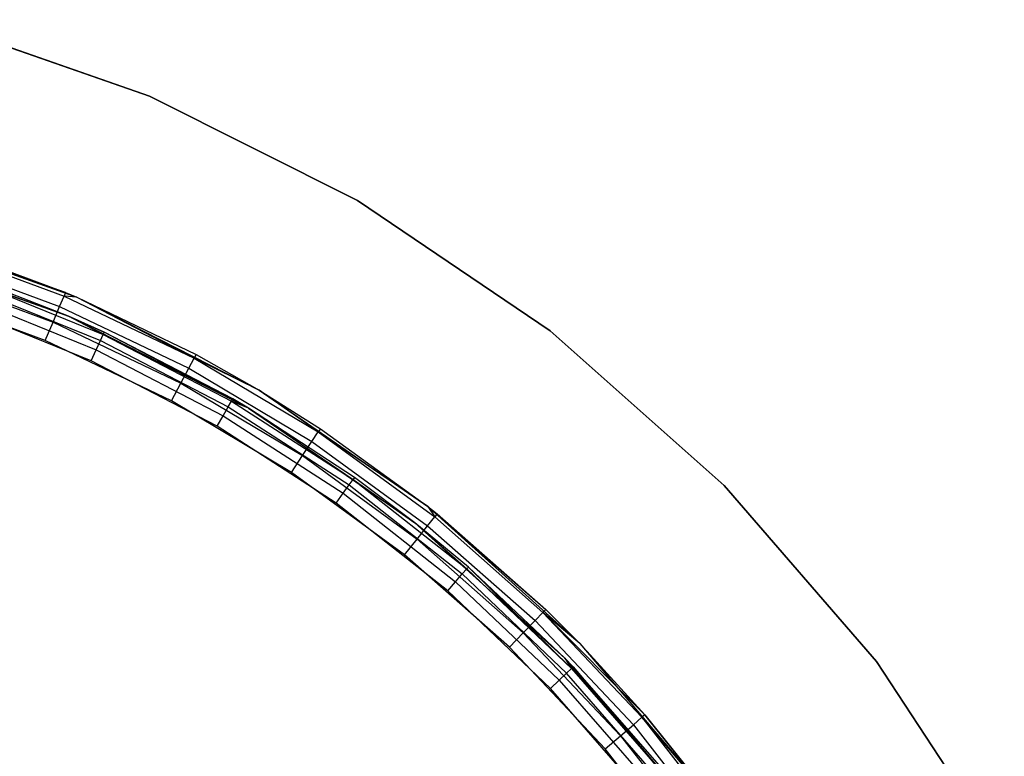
# Model space of a CAD drawing. Extents: x -11.4 to 11.4, y 1.8 to 24.6.
# Tile 128 of 199: x 1.1 to 2.9, y 15.1 to 16.5. Entities that reach past the tile are written whole.
import ezdxf

# ---------------------------------------------------------------- set-up
doc = ezdxf.new("R2010")
doc.units = 0
doc.header["$MEASUREMENT"] = 0
doc.layers.get('0').update_dxf_attribs({"color": 13, "linetype": 'CONTINUOUS'})

# ---------------------------------------------------------------- blocks, each defined once
blk = doc.blocks.new('GRUPUJ_4')
at = {"color": 0}
for p, q in [((12.7068, 14.4822, 62.0315), (12.2933, 14.6258, 62.0315)), ((12.2933, 14.6258, 62.063), (12.7068, 14.4822, 62.063)), ((12.7068, 14.4822, 62.0315), (12.2933, 14.6258, 62.0315)), ((12.2933, 14.6258, 62.063), (12.7068, 14.4822, 62.063)), ((12.7068, 14.4822, 62.0315), (12.7068, 14.4822, 62.063)), ((13.098, 14.2859, 62.0315), (12.7068, 14.4822, 62.0315)), ((12.7068, 14.4822, 62.0315), (12.7068, 14.4822, 62.063)), ((12.7068, 14.4822, 62.063), (13.098, 14.2859, 62.063)), ((13.098, 14.2859, 62.0315), (12.7068, 14.4822, 62.0315)), ((12.7068, 14.4822, 62.063), (13.098, 14.2859, 62.063)), ((13.4603, 14.0402, 62.0315), (13.098, 14.2859, 62.0315)), ((13.098, 14.2859, 62.0315), (13.098, 14.2859, 62.063)), ((13.098, 14.2859, 62.063), (13.4603, 14.0402, 62.063)), ((13.098, 14.2859, 62.0315), (13.098, 14.2859, 62.063)), ((13.4603, 14.0402, 62.0315), (13.098, 14.2859, 62.0315)), ((13.098, 14.2859, 62.063), (13.4603, 14.0402, 62.063)), ((12.2069, 14.233, 62.063), (12.5699, 14.104, 62.063)), ((12.549, 14.1129, 62.811), (12.2069, 14.233, 62.063)), ((12.2069, 14.233, 62.063), (12.5699, 14.104, 62.063)), ((12.549, 14.1129, 62.811), (12.2069, 14.233, 62.063)), ((12.2938, 14.2069, 62.811), (12.549, 14.1129, 62.811)), ((12.2938, 14.2069, 62.811), (12.549, 14.1129, 62.811)), ((12.5543, 14.0679, 62.063), (12.1962, 14.1951, 62.063)), ((12.5543, 14.0679, 62.063), (12.1962, 14.1951, 62.063)), ((12.2915, 14.1998, 62.8487), (12.5461, 14.106, 62.8487)), ((12.2915, 14.1998, 62.8487), (12.5461, 14.106, 62.8487)), ((12.2851, 14.1795, 62.8806), (12.5378, 14.0864, 62.8806)), ((12.2851, 14.1795, 62.8806), (12.5378, 14.0864, 62.8806)), ((12.2754, 14.149, 62.902), (12.5254, 14.0569, 62.902)), ((12.2754, 14.149, 62.902), (12.5254, 14.0569, 62.902)), ((12.3678, 14.136, 62.8336), (12.6198, 14.0337, 62.8336)), ((12.3678, 14.136, 62.8336), (12.5543, 14.0679, 62.811)), ((12.3678, 14.136, 62.8336), (12.6198, 14.0337, 62.8336)), ((12.3678, 14.136, 62.8336), (12.5543, 14.0679, 62.811)), ((12.5543, 14.0679, 62.063), (12.3693, 14.1402, 62.811)), ((12.5543, 14.0679, 62.811), (12.3693, 14.1402, 62.811)), ((12.5543, 14.0679, 62.063), (12.3693, 14.1402, 62.811)), ((12.5543, 14.0679, 62.811), (12.3693, 14.1402, 62.811)), ((12.5108, 14.0222, 62.9095), (12.2641, 14.1131, 62.9095)), ((12.5108, 14.0222, 62.9095), (12.2641, 14.1131, 62.9095)), ((12.3636, 14.1239, 62.8528), (12.6145, 14.0221, 62.8528)), ((12.3636, 14.1239, 62.8528), (12.6145, 14.0221, 62.8528)), ((12.549, 14.1129, 62.811), (12.5461, 14.106, 62.8487)), ((12.549, 14.1129, 62.811), (12.5461, 14.106, 62.8487)), ((12.549, 14.1129, 62.811), (12.5699, 14.104, 62.811)), ((12.549, 14.1129, 62.811), (12.5699, 14.104, 62.063)), ((12.549, 14.1129, 62.811), (12.5699, 14.104, 62.811)), ((12.549, 14.1129, 62.811), (12.5699, 14.104, 62.063)), ((12.3572, 14.1058, 62.8656), (12.6064, 14.0047, 62.8656)), ((12.3572, 14.1058, 62.8656), (12.6064, 14.0047, 62.8656)), ((12.5378, 14.0864, 62.8806), (12.5461, 14.106, 62.8487)), ((12.5378, 14.0864, 62.8806), (12.5461, 14.106, 62.8487)), ((12.5699, 14.104, 62.811), (12.5461, 14.106, 62.8487)), ((12.5699, 14.104, 62.811), (12.5461, 14.106, 62.8487)), ((12.5461, 14.106, 62.8487), (12.791, 13.9892, 62.8487)), ((12.5461, 14.106, 62.8487), (12.791, 13.9892, 62.8487)), ((12.5699, 14.104, 62.811), (12.7945, 13.9958, 62.811)), ((12.5699, 14.104, 62.811), (12.791, 13.9892, 62.8487)), ((12.5699, 14.104, 62.811), (12.791, 13.9892, 62.8487)), ((12.5699, 14.104, 62.063), (12.9129, 13.9288, 62.063)), ((12.5699, 14.104, 62.811), (12.5699, 14.104, 62.063)), ((12.5699, 14.104, 62.811), (12.5699, 14.104, 62.063)), ((12.5699, 14.104, 62.811), (12.7945, 13.9958, 62.811)), ((12.5699, 14.104, 62.063), (12.7945, 13.9958, 62.811)), ((12.5699, 14.104, 62.063), (12.7945, 13.9958, 62.811)), ((12.5699, 14.104, 62.063), (12.9129, 13.9288, 62.063)), ((12.597, 13.9842, 62.8701), (12.3497, 14.0845, 62.8701)), ((12.597, 13.9842, 62.8701), (12.3497, 14.0845, 62.8701)), ((12.5254, 14.0569, 62.902), (12.5378, 14.0864, 62.8806)), ((12.5254, 14.0569, 62.902), (12.5378, 14.0864, 62.8806)), ((12.5378, 14.0864, 62.8806), (12.7809, 13.9703, 62.8806)), ((12.5378, 14.0864, 62.8806), (12.7809, 13.9703, 62.8806)), ((12.5108, 14.0222, 62.9095), (12.5254, 14.0569, 62.902)), ((12.5108, 14.0222, 62.9095), (12.5254, 14.0569, 62.902)), ((12.5254, 14.0569, 62.902), (12.7658, 13.9422, 62.902)), ((12.5254, 14.0569, 62.902), (12.7658, 13.9422, 62.902)), ((12.8928, 13.895, 62.063), (12.5543, 14.0679, 62.063)), ((12.5543, 14.0679, 62.063), (12.5543, 14.0679, 62.811)), ((12.5543, 14.0679, 62.063), (12.6217, 14.0378, 62.811)), ((12.8928, 13.895, 62.063), (12.5543, 14.0679, 62.063)), ((12.5543, 14.0679, 62.063), (12.5543, 14.0679, 62.811)), ((12.5543, 14.0679, 62.063), (12.6217, 14.0378, 62.811)), ((12.6217, 14.0378, 62.811), (12.5543, 14.0679, 62.811)), ((12.6198, 14.0337, 62.8336), (12.5543, 14.0679, 62.811)), ((12.6217, 14.0378, 62.811), (12.5543, 14.0679, 62.811)), ((12.6198, 14.0337, 62.8336), (12.5543, 14.0679, 62.811)), ((12.6198, 14.0337, 62.8336), (12.6217, 14.0378, 62.811)), ((12.6198, 14.0337, 62.8336), (12.6217, 14.0378, 62.811)), ((12.8928, 13.895, 62.063), (12.6217, 14.0378, 62.811)), ((12.8634, 13.9123, 62.811), (12.6217, 14.0378, 62.811)), ((12.8928, 13.895, 62.063), (12.6217, 14.0378, 62.811)), ((12.8634, 13.9123, 62.811), (12.6217, 14.0378, 62.811)), ((13.7874, 13.7493, 62.0315), (13.4603, 14.0402, 62.0315)), ((13.4603, 14.0402, 62.0315), (13.4603, 14.0402, 62.063)), ((13.4603, 14.0402, 62.063), (13.7874, 13.7493, 62.063)), ((13.4603, 14.0402, 62.0315), (13.4603, 14.0402, 62.063)), ((13.7874, 13.7493, 62.0315), (13.4603, 14.0402, 62.0315)), ((13.4603, 14.0402, 62.063), (13.7874, 13.7493, 62.063)), ((12.7481, 13.909, 62.9095), (12.5108, 14.0222, 62.9095)), ((12.7481, 13.909, 62.9095), (12.5108, 14.0222, 62.9095)), ((12.6064, 14.0047, 62.8656), (12.6145, 14.0221, 62.8528)), ((12.6064, 14.0047, 62.8656), (12.6145, 14.0221, 62.8528)), ((12.6145, 14.0221, 62.8528), (12.6198, 14.0337, 62.8336)), ((12.6145, 14.0221, 62.8528), (12.6198, 14.0337, 62.8336)), ((12.6145, 14.0221, 62.8528), (12.8547, 13.8973, 62.8528)), ((12.6145, 14.0221, 62.8528), (12.8547, 13.8973, 62.8528)), ((12.6198, 14.0337, 62.8336), (12.8612, 13.9084, 62.8336)), ((12.6198, 14.0337, 62.8336), (12.8612, 13.9084, 62.8336)), ((12.597, 13.9842, 62.8701), (12.6064, 14.0047, 62.8656)), ((12.597, 13.9842, 62.8701), (12.6064, 14.0047, 62.8656)), ((12.6064, 14.0047, 62.8656), (12.8451, 13.8807, 62.8656)), ((12.6064, 14.0047, 62.8656), (12.8451, 13.8807, 62.8656)), ((12.8338, 13.8612, 62.8701), (12.597, 13.9842, 62.8701)), ((12.8338, 13.8612, 62.8701), (12.597, 13.9842, 62.8701)), ((12.7809, 13.9703, 62.8806), (12.791, 13.9892, 62.8487)), ((12.7809, 13.9703, 62.8806), (12.791, 13.9892, 62.8487)), ((12.7945, 13.9958, 62.811), (12.791, 13.9892, 62.8487)), ((12.7945, 13.9958, 62.811), (12.791, 13.9892, 62.8487)), ((12.9129, 13.9288, 62.811), (12.791, 13.9892, 62.8487)), ((12.9129, 13.9288, 62.811), (12.791, 13.9892, 62.8487)), ((12.791, 13.9892, 62.8487), (13.024, 13.8502, 62.8487)), ((12.791, 13.9892, 62.8487), (13.024, 13.8502, 62.8487)), ((12.7945, 13.9958, 62.811), (12.9129, 13.9288, 62.811)), ((12.7945, 13.9958, 62.811), (12.9129, 13.9288, 62.063)), ((12.7945, 13.9958, 62.811), (12.9129, 13.9288, 62.811)), ((12.7945, 13.9958, 62.811), (12.9129, 13.9288, 62.063)), ((12.7658, 13.9422, 62.902), (12.7809, 13.9703, 62.8806)), ((12.7658, 13.9422, 62.902), (12.7809, 13.9703, 62.8806)), ((12.7809, 13.9703, 62.8806), (13.0122, 13.8324, 62.8806)), ((12.7809, 13.9703, 62.8806), (13.0122, 13.8324, 62.8806)), ((12.7481, 13.909, 62.9095), (12.7658, 13.9422, 62.902)), ((12.7481, 13.909, 62.9095), (12.7658, 13.9422, 62.902)), ((12.7658, 13.9422, 62.902), (12.9946, 13.8058, 62.902)), ((12.7658, 13.9422, 62.902), (12.9946, 13.8058, 62.902)), ((12.9129, 13.9288, 62.811), (13.0281, 13.8564, 62.811)), ((13.024, 13.8502, 62.8487), (12.9129, 13.9288, 62.811)), ((13.024, 13.8502, 62.8487), (12.9129, 13.9288, 62.811)), ((12.9129, 13.9288, 62.063), (13.2302, 13.7103, 62.063)), ((12.9129, 13.9288, 62.063), (13.0281, 13.8564, 62.811)), ((12.9129, 13.9288, 62.063), (13.2302, 13.7103, 62.063)), ((12.9129, 13.9288, 62.811), (12.9129, 13.9288, 62.063)), ((12.9129, 13.9288, 62.811), (13.0281, 13.8564, 62.811)), ((12.9129, 13.9288, 62.063), (13.0281, 13.8564, 62.811)), ((12.9129, 13.9288, 62.811), (12.9129, 13.9288, 62.063)), ((12.9739, 13.7743, 62.9095), (12.7481, 13.909, 62.9095)), ((12.9739, 13.7743, 62.9095), (12.7481, 13.909, 62.9095)), ((12.8547, 13.8973, 62.8528), (12.8612, 13.9084, 62.8336)), ((12.8547, 13.8973, 62.8528), (12.8612, 13.9084, 62.8336)), ((12.8634, 13.9123, 62.811), (12.8612, 13.9084, 62.8336)), ((12.8634, 13.9123, 62.811), (12.8612, 13.9084, 62.8336)), ((12.8612, 13.9084, 62.8336), (13.0897, 13.761, 62.8336)), ((12.8928, 13.895, 62.811), (12.8612, 13.9084, 62.8336)), ((12.8928, 13.895, 62.811), (12.8612, 13.9084, 62.8336)), ((12.8612, 13.9084, 62.8336), (13.0897, 13.761, 62.8336)), ((12.8928, 13.895, 62.811), (12.8634, 13.9123, 62.811)), ((12.8928, 13.895, 62.063), (12.8634, 13.9123, 62.811)), ((12.8928, 13.895, 62.063), (12.8634, 13.9123, 62.811)), ((12.8928, 13.895, 62.811), (12.8634, 13.9123, 62.811)), ((12.8451, 13.8807, 62.8656), (12.8547, 13.8973, 62.8528)), ((12.8451, 13.8807, 62.8656), (12.8547, 13.8973, 62.8528)), ((12.8547, 13.8973, 62.8528), (13.0823, 13.7505, 62.8528)), ((12.8547, 13.8973, 62.8528), (13.0823, 13.7505, 62.8528)), ((13.2058, 13.6794, 62.063), (12.8928, 13.895, 62.063)), ((13.0923, 13.7646, 62.811), (12.8928, 13.895, 62.063)), ((13.2058, 13.6794, 62.063), (12.8928, 13.895, 62.063)), ((12.8928, 13.895, 62.811), (12.8928, 13.895, 62.063)), ((13.0923, 13.7646, 62.811), (12.8928, 13.895, 62.063)), ((13.0923, 13.7646, 62.811), (12.8928, 13.895, 62.811)), ((12.8928, 13.895, 62.811), (12.8928, 13.895, 62.063)), ((12.8928, 13.895, 62.811), (13.0897, 13.761, 62.8336)), ((13.0923, 13.7646, 62.811), (12.8928, 13.895, 62.811)), ((12.8928, 13.895, 62.811), (13.0897, 13.761, 62.8336)), ((12.8338, 13.8612, 62.8701), (12.8451, 13.8807, 62.8656)), ((12.8338, 13.8612, 62.8701), (12.8451, 13.8807, 62.8656)), ((12.8451, 13.8807, 62.8656), (13.0711, 13.7349, 62.8656)), ((12.8451, 13.8807, 62.8656), (13.0711, 13.7349, 62.8656)), ((13.058, 13.7165, 62.8701), (12.8338, 13.8612, 62.8701)), ((13.058, 13.7165, 62.8701), (12.8338, 13.8612, 62.8701)), ((13.0122, 13.8324, 62.8806), (13.024, 13.8502, 62.8487)), ((13.0122, 13.8324, 62.8806), (13.024, 13.8502, 62.8487)), ((13.0281, 13.8564, 62.811), (13.024, 13.8502, 62.8487)), ((13.0281, 13.8564, 62.811), (13.024, 13.8502, 62.8487)), ((13.2302, 13.7103, 62.811), (13.024, 13.8502, 62.8487)), ((13.024, 13.8502, 62.8487), (13.2432, 13.6903, 62.8487)), ((13.2302, 13.7103, 62.811), (13.024, 13.8502, 62.8487)), ((13.024, 13.8502, 62.8487), (13.2432, 13.6903, 62.8487)), ((13.0281, 13.8564, 62.811), (13.2302, 13.7103, 62.811)), ((13.0281, 13.8564, 62.811), (13.2302, 13.7103, 62.063)), ((13.0281, 13.8564, 62.811), (13.2302, 13.7103, 62.063)), ((13.0281, 13.8564, 62.811), (13.2302, 13.7103, 62.811)), ((12.9946, 13.8058, 62.902), (13.0122, 13.8324, 62.8806)), ((12.9946, 13.8058, 62.902), (13.0122, 13.8324, 62.8806)), ((13.0122, 13.8324, 62.8806), (13.2299, 13.6737, 62.8806)), ((13.0122, 13.8324, 62.8806), (13.2299, 13.6737, 62.8806)), ((12.9739, 13.7743, 62.9095), (12.9946, 13.8058, 62.902)), ((12.9739, 13.7743, 62.9095), (12.9946, 13.8058, 62.902)), ((12.9946, 13.8058, 62.902), (13.2099, 13.6488, 62.902)), ((12.9946, 13.8058, 62.902), (13.2099, 13.6488, 62.902)), ((13.1863, 13.6194, 62.9095), (12.9739, 13.7743, 62.9095)), ((13.1863, 13.6194, 62.9095), (12.9739, 13.7743, 62.9095)), ((13.0823, 13.7505, 62.8528), (13.0897, 13.761, 62.8336)), ((13.0823, 13.7505, 62.8528), (13.0897, 13.761, 62.8336)), ((13.0923, 13.7646, 62.811), (13.0897, 13.761, 62.8336)), ((13.0923, 13.7646, 62.811), (13.0897, 13.761, 62.8336)), ((13.0897, 13.761, 62.8336), (13.3034, 13.5928, 62.8336)), ((13.0897, 13.761, 62.8336), (13.3034, 13.5928, 62.8336)), ((13.0897, 13.761, 62.8336), (13.2058, 13.6794, 62.811)), ((13.0897, 13.761, 62.8336), (13.2058, 13.6794, 62.811)), ((13.2058, 13.6794, 62.063), (13.0923, 13.7646, 62.811)), ((13.2058, 13.6794, 62.811), (13.0923, 13.7646, 62.811)), ((13.2058, 13.6794, 62.063), (13.0923, 13.7646, 62.811)), ((13.2058, 13.6794, 62.811), (13.0923, 13.7646, 62.811)), ((13.0711, 13.7349, 62.8656), (13.0823, 13.7505, 62.8528)), ((13.0711, 13.7349, 62.8656), (13.0823, 13.7505, 62.8528)), ((13.0823, 13.7505, 62.8528), (13.295, 13.5831, 62.8528)), ((13.0823, 13.7505, 62.8528), (13.295, 13.5831, 62.8528)), ((14.0737, 13.4182, 62.0315), (13.7874, 13.7493, 62.0315)), ((13.7874, 13.7493, 62.0315), (13.7874, 13.7493, 62.063)), ((13.7874, 13.7493, 62.063), (14.0737, 13.4182, 62.063)), ((13.7874, 13.7493, 62.0315), (13.7874, 13.7493, 62.063)), ((14.0737, 13.4182, 62.0315), (13.7874, 13.7493, 62.0315)), ((13.7874, 13.7493, 62.063), (14.0737, 13.4182, 62.063)), ((13.058, 13.7165, 62.8701), (13.0711, 13.7349, 62.8656)), ((13.058, 13.7165, 62.8701), (13.0711, 13.7349, 62.8656)), ((13.0711, 13.7349, 62.8656), (13.2825, 13.5686, 62.8656)), ((13.0711, 13.7349, 62.8656), (13.2825, 13.5686, 62.8656)), ((13.2677, 13.5515, 62.8701), (13.058, 13.7165, 62.8701)), ((13.2677, 13.5515, 62.8701), (13.058, 13.7165, 62.8701)), ((13.2302, 13.7103, 62.811), (13.2479, 13.6962, 62.811)), ((13.2302, 13.7103, 62.811), (13.2432, 13.6903, 62.8487)), ((13.2302, 13.7103, 62.811), (13.2432, 13.6903, 62.8487)), ((13.2302, 13.7103, 62.063), (13.5162, 13.4522, 62.063)), ((13.2302, 13.7103, 62.811), (13.2302, 13.7103, 62.063)), ((13.2302, 13.7103, 62.811), (13.2302, 13.7103, 62.063)), ((13.2302, 13.7103, 62.811), (13.2479, 13.6962, 62.811)), ((13.2302, 13.7103, 62.063), (13.2479, 13.6962, 62.811)), ((13.2302, 13.7103, 62.063), (13.5162, 13.4522, 62.063)), ((13.2302, 13.7103, 62.063), (13.452, 13.5163, 62.811)), ((13.2302, 13.7103, 62.063), (13.452, 13.5163, 62.811)), ((13.2302, 13.7103, 62.063), (13.2479, 13.6962, 62.811)), ((13.2299, 13.6737, 62.8806), (13.2432, 13.6903, 62.8487)), ((13.2299, 13.6737, 62.8806), (13.2432, 13.6903, 62.8487)), ((13.2479, 13.6962, 62.811), (13.2432, 13.6903, 62.8487)), ((13.2479, 13.6962, 62.811), (13.2432, 13.6903, 62.8487)), ((13.2432, 13.6903, 62.8487), (13.4467, 13.5109, 62.8487)), ((13.2432, 13.6903, 62.8487), (13.4467, 13.5109, 62.8487)), ((13.2479, 13.6962, 62.811), (13.452, 13.5163, 62.811)), ((13.2479, 13.6962, 62.811), (13.452, 13.5163, 62.811)), ((13.4879, 13.4248, 62.063), (13.2058, 13.6794, 62.063)), ((13.3064, 13.5962, 62.811), (13.2058, 13.6794, 62.063)), ((13.3064, 13.5962, 62.811), (13.2058, 13.6794, 62.811)), ((13.2058, 13.6794, 62.811), (13.2058, 13.6794, 62.063)), ((13.3064, 13.5962, 62.811), (13.2058, 13.6794, 62.063)), ((13.4879, 13.4248, 62.063), (13.2058, 13.6794, 62.063)), ((13.2058, 13.6794, 62.811), (13.2058, 13.6794, 62.063)), ((13.3034, 13.5928, 62.8336), (13.2058, 13.6794, 62.811)), ((13.3064, 13.5962, 62.811), (13.2058, 13.6794, 62.811)), ((13.3034, 13.5928, 62.8336), (13.2058, 13.6794, 62.811)), ((13.2099, 13.6488, 62.902), (13.2299, 13.6737, 62.8806)), ((13.2099, 13.6488, 62.902), (13.2299, 13.6737, 62.8806)), ((13.2299, 13.6737, 62.8806), (13.4319, 13.4956, 62.8806)), ((13.2299, 13.6737, 62.8806), (13.4319, 13.4956, 62.8806)), ((13.1863, 13.6194, 62.9095), (13.2099, 13.6488, 62.902)), ((13.1863, 13.6194, 62.9095), (13.2099, 13.6488, 62.902)), ((13.2099, 13.6488, 62.902), (13.4097, 13.4726, 62.902)), ((13.2099, 13.6488, 62.902), (13.4097, 13.4726, 62.902)), ((13.3835, 13.4455, 62.9095), (13.1863, 13.6194, 62.9095)), ((13.3835, 13.4455, 62.9095), (13.1863, 13.6194, 62.9095)), ((13.295, 13.5831, 62.8528), (13.3034, 13.5928, 62.8336)), ((13.295, 13.5831, 62.8528), (13.3034, 13.5928, 62.8336)), ((13.3064, 13.5962, 62.811), (13.3034, 13.5928, 62.8336)), ((13.3064, 13.5962, 62.811), (13.3034, 13.5928, 62.8336)), ((13.5005, 13.4054, 62.8336), (13.3034, 13.5928, 62.8336)), ((13.5005, 13.4054, 62.8336), (13.3034, 13.5928, 62.8336)), ((13.4879, 13.4248, 62.063), (13.3064, 13.5962, 62.811)), ((13.4879, 13.4248, 62.811), (13.3064, 13.5962, 62.811)), ((13.4879, 13.4248, 62.063), (13.3064, 13.5962, 62.811)), ((13.4879, 13.4248, 62.811), (13.3064, 13.5962, 62.811)), ((13.3064, 13.5962, 62.811), (13.5005, 13.4054, 62.8336)), ((13.3064, 13.5962, 62.811), (13.5005, 13.4054, 62.8336)), ((13.2825, 13.5686, 62.8656), (13.295, 13.5831, 62.8528)), ((13.2825, 13.5686, 62.8656), (13.295, 13.5831, 62.8528)), ((13.295, 13.5831, 62.8528), (13.4912, 13.3965, 62.8528)), ((13.295, 13.5831, 62.8528), (13.4912, 13.3965, 62.8528)), ((13.2677, 13.5515, 62.8701), (13.2825, 13.5686, 62.8656)), ((13.2677, 13.5515, 62.8701), (13.2825, 13.5686, 62.8656)), ((13.2825, 13.5686, 62.8656), (13.4774, 13.3833, 62.8656)), ((13.2825, 13.5686, 62.8656), (13.4774, 13.3833, 62.8656)), ((13.461, 13.3676, 62.8701), (13.2677, 13.5515, 62.8701)), ((13.461, 13.3676, 62.8701), (13.2677, 13.5515, 62.8701)), ((13.4319, 13.4956, 62.8806), (13.4467, 13.5109, 62.8487)), ((13.4319, 13.4956, 62.8806), (13.4467, 13.5109, 62.8487)), ((13.452, 13.5163, 62.811), (13.4467, 13.5109, 62.8487)), ((13.452, 13.5163, 62.811), (13.4467, 13.5109, 62.8487)), ((13.6385, 13.3184, 62.811), (13.4467, 13.5109, 62.8487)), ((13.4467, 13.5109, 62.8487), (13.6328, 13.3135, 62.8487)), ((13.5162, 13.4522, 62.811), (13.4467, 13.5109, 62.8487)), ((13.6385, 13.3184, 62.811), (13.4467, 13.5109, 62.8487)), ((13.5162, 13.4522, 62.811), (13.4467, 13.5109, 62.8487)), ((13.4467, 13.5109, 62.8487), (13.6328, 13.3135, 62.8487)), ((13.452, 13.5163, 62.811), (13.5162, 13.4522, 62.811)), ((13.5162, 13.4522, 62.063), (13.452, 13.5163, 62.811)), ((13.452, 13.5163, 62.811), (13.5162, 13.4522, 62.811)), ((13.5162, 13.4522, 62.063), (13.452, 13.5163, 62.811)), ((13.4097, 13.4726, 62.902), (13.4319, 13.4956, 62.8806)), ((13.4097, 13.4726, 62.902), (13.4319, 13.4956, 62.8806)), ((13.4319, 13.4956, 62.8806), (13.6167, 13.2996, 62.8806)), ((13.4319, 13.4956, 62.8806), (13.6167, 13.2996, 62.8806)), ((13.3835, 13.4455, 62.9095), (13.4097, 13.4726, 62.902)), ((13.3835, 13.4455, 62.9095), (13.4097, 13.4726, 62.902)), ((13.4097, 13.4726, 62.902), (13.5924, 13.2788, 62.902)), ((13.4097, 13.4726, 62.902), (13.5924, 13.2788, 62.902)), ((13.5639, 13.2542, 62.9095), (13.3835, 13.4455, 62.9095)), ((13.5639, 13.2542, 62.9095), (13.3835, 13.4455, 62.9095)), ((13.5162, 13.4522, 62.811), (13.6385, 13.3184, 62.811)), ((13.5162, 13.4522, 62.063), (13.766, 13.1591, 62.063)), ((13.5162, 13.4522, 62.063), (13.766, 13.1591, 62.063)), ((13.5162, 13.4522, 62.063), (13.6385, 13.3184, 62.811)), ((13.5162, 13.4522, 62.063), (13.6385, 13.3184, 62.811)), ((13.5162, 13.4522, 62.063), (13.5162, 13.4522, 62.811)), ((13.5162, 13.4522, 62.811), (13.6385, 13.3184, 62.811)), ((13.5162, 13.4522, 62.063), (13.5162, 13.4522, 62.811)), ((13.7345, 13.1355, 62.063), (13.4879, 13.4248, 62.063)), ((13.4879, 13.4248, 62.811), (13.4879, 13.4248, 62.063)), ((13.5037, 13.4085, 62.811), (13.4879, 13.4248, 62.063)), ((13.5037, 13.4085, 62.811), (13.4879, 13.4248, 62.811)), ((13.4879, 13.4248, 62.811), (13.4879, 13.4248, 62.063)), ((13.5037, 13.4085, 62.811), (13.4879, 13.4248, 62.063)), ((13.7345, 13.1355, 62.063), (13.4879, 13.4248, 62.063)), ((13.4879, 13.4248, 62.811), (13.5005, 13.4054, 62.8336)), ((13.4879, 13.4248, 62.811), (13.5005, 13.4054, 62.8336)), ((13.5037, 13.4085, 62.811), (13.4879, 13.4248, 62.811)), ((13.5037, 13.4085, 62.811), (13.5005, 13.4054, 62.8336)), ((13.5037, 13.4085, 62.811), (13.5005, 13.4054, 62.8336)), ((13.6826, 13.2031, 62.811), (13.5037, 13.4085, 62.811)), ((13.5037, 13.4085, 62.811), (13.7345, 13.1355, 62.063)), ((13.5037, 13.4085, 62.811), (13.7345, 13.1355, 62.063)), ((13.6826, 13.2031, 62.811), (13.5037, 13.4085, 62.811)), ((14.3143, 13.0525, 62.0315), (14.0737, 13.4182, 62.0315)), ((14.0737, 13.4182, 62.0315), (14.0737, 13.4182, 62.063)), ((14.0737, 13.4182, 62.063), (14.3143, 13.0525, 62.063)), ((14.0737, 13.4182, 62.0315), (14.0737, 13.4182, 62.063)), ((14.3143, 13.0525, 62.0315), (14.0737, 13.4182, 62.0315)), ((14.0737, 13.4182, 62.063), (14.3143, 13.0525, 62.063)), ((13.4774, 13.3833, 62.8656), (13.4912, 13.3965, 62.8528)), ((13.4774, 13.3833, 62.8656), (13.4912, 13.3965, 62.8528)), ((13.5005, 13.4054, 62.8336), (13.4912, 13.3965, 62.8528)), ((13.5005, 13.4054, 62.8336), (13.4912, 13.3965, 62.8528)), ((13.669, 13.1923, 62.8528), (13.4912, 13.3965, 62.8528)), ((13.669, 13.1923, 62.8528), (13.4912, 13.3965, 62.8528)), ((13.5005, 13.4054, 62.8336), (13.6791, 13.2003, 62.8336)), ((13.5005, 13.4054, 62.8336), (13.6791, 13.2003, 62.8336)), ((13.461, 13.3676, 62.8701), (13.4774, 13.3833, 62.8656)), ((13.461, 13.3676, 62.8701), (13.4774, 13.3833, 62.8656)), ((13.4774, 13.3833, 62.8656), (13.654, 13.1804, 62.8656)), ((13.4774, 13.3833, 62.8656), (13.654, 13.1804, 62.8656)), ((13.6363, 13.1664, 62.8701), (13.461, 13.3676, 62.8701)), ((13.6363, 13.1664, 62.8701), (13.461, 13.3676, 62.8701)), ((13.6167, 13.2996, 62.8806), (13.6328, 13.3135, 62.8487)), ((13.6167, 13.2996, 62.8806), (13.6328, 13.3135, 62.8487)), ((13.6385, 13.3184, 62.811), (13.6328, 13.3135, 62.8487)), ((13.6385, 13.3184, 62.811), (13.6328, 13.3135, 62.8487)), ((13.766, 13.1591, 62.811), (13.6328, 13.3135, 62.8487)), ((13.766, 13.1591, 62.811), (13.6328, 13.3135, 62.8487)), ((13.6328, 13.3135, 62.8487), (13.7999, 13.0997, 62.8487)), ((13.6328, 13.3135, 62.8487), (13.7999, 13.0997, 62.8487)), ((13.6385, 13.3184, 62.811), (13.766, 13.1591, 62.811)), ((13.766, 13.1591, 62.063), (13.6385, 13.3184, 62.811)), ((13.766, 13.1591, 62.063), (13.6385, 13.3184, 62.811)), ((13.6385, 13.3184, 62.811), (13.766, 13.1591, 62.811)), ((13.5924, 13.2788, 62.902), (13.6167, 13.2996, 62.8806)), ((13.5924, 13.2788, 62.902), (13.6167, 13.2996, 62.8806)), ((13.6167, 13.2996, 62.8806), (13.7825, 13.0874, 62.8806)), ((13.6167, 13.2996, 62.8806), (13.7825, 13.0874, 62.8806)), ((13.5639, 13.2542, 62.9095), (13.5924, 13.2788, 62.902)), ((13.5639, 13.2542, 62.9095), (13.5924, 13.2788, 62.902)), ((13.5924, 13.2788, 62.902), (13.7565, 13.0689, 62.902)), ((13.5924, 13.2788, 62.902), (13.7565, 13.0689, 62.902)), ((13.7258, 13.0471, 62.9095), (13.5639, 13.2542, 62.9095)), ((13.7258, 13.0471, 62.9095), (13.5639, 13.2542, 62.9095))]:
    blk.add_line(p, q, dxfattribs=at)
blk = doc.blocks.new('SATELLITE_M_ZWIS-11230-112')
at = {"color": 0}
blk.add_blockref('GRUPUJ_4', (-11.4046, 1.8418, 0.6293), dxfattribs=at)

msp = doc.modelspace()

# ---------------------------------------------------------------- block references
at = {"color": 0}
msp.add_blockref('SATELLITE_M_ZWIS-11230-112', (0, 0), dxfattribs=at)

doc.saveas('drawing.dxf')
